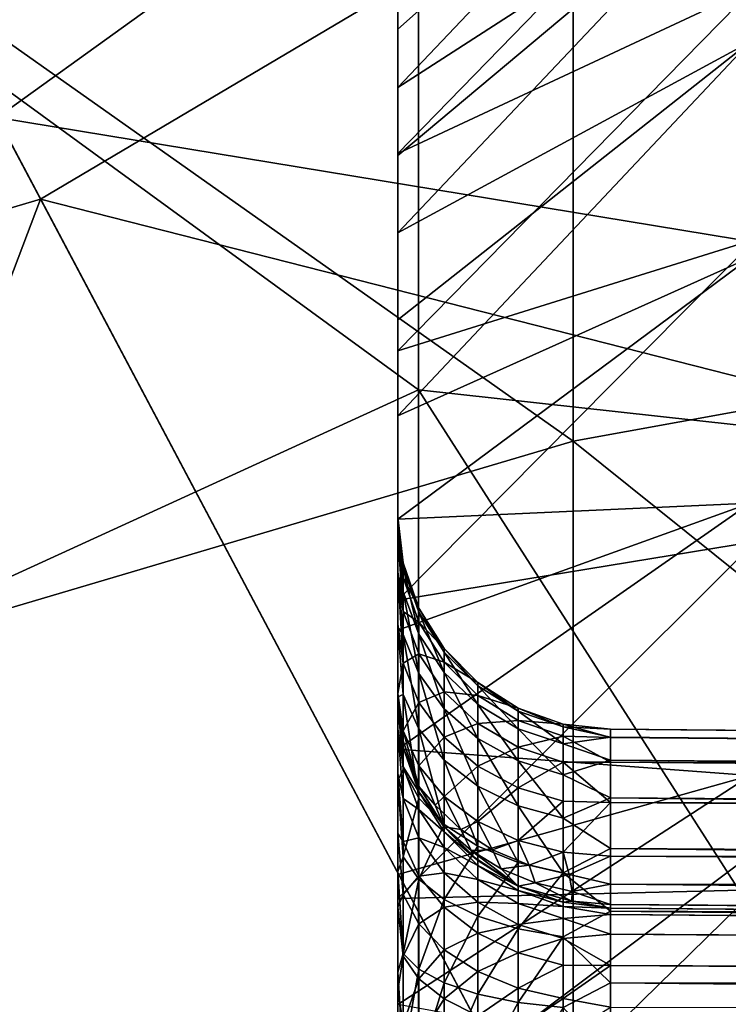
# Model space of a CAD drawing. Header units: metres. Extents: x -150 to 146, y -127 to 82.
# Tile 205 of 256: x 128.722 to 129.712, y 4.448 to 5.825. Entities that reach past the tile are written whole.
import ezdxf

# ---------------------------------------------------------------- set-up
doc = ezdxf.new("R2010")
doc.units = ezdxf.units.M
doc.layers.add('solid_ELLA_AP_WANNE_SW0001', color=7, linetype='CONTINUOUS')

msp = doc.modelspace()

# ---------------------------------------------------------------- linework, layer by layer
at = {"layer": 'solid_ELLA_AP_WANNE_SW0001'}
for points in [[(128.690231, 5.688675, 19.514769), (130.004578, 6.635147, 18.415907), (128, 6.991329, 19.459909)], [(128.750824, 5.574339, -19.514257), (128, 5.351786, -19.97311), (128, 6.991325, -19.459911)], [(128.750824, 5.574339, -19.514257), (128, 6.991325, -19.459911), (130.132797, 6.393177, -18.416969)], [(129.495316, 6.678262, -16.205299), (130.91626, 5.493741, -15.560834), (130.91626, 6.849586, -15.013458)], [(128, 6.24078, 17.338381), (129.27887, 6.754596, 16.32626), (129.27887, 5.307525, 16.852345)], [(129.27887, 6.754596, 16.32626), (130.281006, 6.612165, 15.642805), (130.281006, 5.197433, 16.168016)], [(129.27887, 5.307525, 16.852345), (129.27887, 6.754596, 16.32626), (130.281006, 5.197433, 16.168016)], [(128, 6.292569, -17.319653), (129.495316, 5.235823, -16.727137), (129.495316, 6.678262, -16.205299)], [(129.495316, 6.678262, -16.205299), (129.495316, 5.235823, -16.727137), (130.91626, 5.493741, -15.560834)], [(128.690231, 5.688675, 19.514769), (130.679825, 5.360919, 18.37571), (130.004578, 6.635147, 18.415907)], [(128.750824, 5.574339, -19.514257), (130.132797, 6.393177, -18.416969), (130.850281, 5.039249, -18.347641)], [(128, 6.292569, -17.319653), (128, 4.792746, -17.793156), (129.495316, 5.235823, -16.727137)], [(128, 4.721795, 17.812115), (128, 6.24078, 17.338381), (129.27887, 5.307525, 16.852345)], [(129.744095, 6.251076, -6.358288), (129.25, 5.730348, -6.258235), (129.25, 5.81223, -6.060587)], [(129.744095, 6.251076, -6.358288), (129.743134, 6.048728, -6.768626), (129.25, 5.730348, -6.258235)], [(129.744095, 6.251076, -6.358288), (129.25, 5.81223, -6.060587), (129.25, 5.879635, -5.858713)], [(129.749863, 6.151789, 3.752375), (129.25, 5.838406, 2.98248), (129.25, 5.638291, 3.649924)], [(129.749847, 5.872109, 4.427641), (129.749863, 6.151789, 3.752375), (129.25, 5.638291, 3.649924)], [(129.743134, 6.048728, -6.768626), (129.25, 5.527332, -6.630372), (129.25, 5.635243, -6.448655)], [(129.743134, 6.048728, -6.768626), (129.742523, 5.794569, -7.149014), (129.25, 5.527332, -6.630372)], [(129.743134, 6.048728, -6.768626), (129.25, 5.635243, -6.448655), (129.25, 5.730348, -6.258235)], [(129.25, 4.88308, 3.540457), (129.25, 5.958439, 2.30005), (129.25, 6.000013, 1.598317)], [(129.25, 4.88308, -4.330003), (129.25, 6.000013, 1.598317), (129.25, 6.000013, -5.019693)], [(129.25, 4.88308, -4.330003), (129.25, 4.88308, 3.540457), (129.25, 6.000013, 1.598317)], [(129.25, 3.068081, -5.13), (129.25, 6.000013, -5.019693), (129.25, 5.991862, -5.235238)], [(129.25, 4.870371, -4.460335), (129.25, 4.88308, -4.330003), (129.25, 6.000013, -5.019693)], [(129.25, 4.833522, -4.582512), (129.25, 4.870371, -4.460335), (129.25, 6.000013, -5.019693)], [(129.25, 4.77111, -4.699108), (129.25, 4.833522, -4.582512), (129.25, 6.000013, -5.019693)], [(129.25, 4.687405, -4.802404), (129.25, 4.77111, -4.699108), (129.25, 6.000013, -5.019693)], [(129.25, 4.584108, -4.886109), (129.25, 4.687405, -4.802404), (129.25, 6.000013, -5.019693)], [(129.25, 4.467512, -4.948522), (129.25, 4.584108, -4.886109), (129.25, 6.000013, -5.019693)], [(129.25, 4.345334, -4.985372), (129.25, 4.467512, -4.948522), (129.25, 6.000013, -5.019693)], [(129.25, 4.215, -4.998081), (129.25, 4.345334, -4.985372), (129.25, 6.000013, -5.019693)], [(129.25, 3.068081, -4.998081), (129.25, 4.215, -4.998081), (129.25, 6.000013, -5.019693)], [(129.25, 3.068081, -5.13), (129.25, 3.068081, -4.998081), (129.25, 6.000013, -5.019693)], [(129.25, 3.055372, -5.260333), (129.25, 5.991862, -5.235238), (129.25, 5.969095, -5.446892)], [(129.25, 3.055372, -5.260333), (129.25, 3.068081, -5.13), (129.25, 5.991862, -5.235238)], [(129.25, 2.95611, -5.499107), (129.25, 5.969095, -5.446892), (129.25, 5.931712, -5.654655)], [(129.25, 3.018523, -5.382511), (129.25, 3.055372, -5.260333), (129.25, 5.969095, -5.446892)], [(129.25, 2.95611, -5.499107), (129.25, 3.018523, -5.382511), (129.25, 5.969095, -5.446892)], [(129.25, 4.88308, 3.540457), (129.25, 5.838406, 2.98248), (129.25, 5.958439, 2.30005)], [(129.25, 2.769109, -5.686109), (129.25, 5.931712, -5.654655), (129.25, 5.879635, -5.858713)], [(129.25, 2.872406, -5.602404), (129.25, 2.95611, -5.499107), (129.25, 5.931712, -5.654655)], [(129.25, 2.769109, -5.686109), (129.25, 2.872406, -5.602404), (129.25, 5.931712, -5.654655)], [(129.25, 5.879635, -5.858713), (129.25, 5.81223, -6.060587), (129.25, -5.879607, -5.858774)], [(129.25, -2.4, -5.798081), (129.25, 5.879635, -5.858713), (129.25, -5.879607, -5.858774)], [(129.25, 2.652513, -5.748522), (129.25, 2.769109, -5.686109), (129.25, 5.879635, -5.858713)], [(129.25, 2.530334, -5.785371), (129.25, 2.652513, -5.748522), (129.25, 5.879635, -5.858713)], [(129.25, 2.4, -5.798081), (129.25, 2.530334, -5.785371), (129.25, 5.879635, -5.858713)], [(129.25, -2.4, -5.798081), (129.25, 2.4, -5.798081), (129.25, 5.879635, -5.858713)], [(129.749847, 5.872109, 4.427641), (129.25, 5.638291, 3.649924), (129.25, 5.362025, 4.291932)], [(129.749847, 5.518567, 5.067369), (129.749847, 5.872109, 4.427641), (129.25, 5.362025, 4.291932)], [(129.25, 4.88308, 3.540457), (129.25, 5.638291, 3.649924), (129.25, 5.838406, 2.98248)], [(129.25, 5.81223, -6.060587), (129.25, -5.812198, -6.060646), (129.25, -5.879607, -5.858774)], [(129.25, 5.81223, -6.060587), (129.25, 5.730348, -6.258235), (129.25, -5.812198, -6.060646)], [(129.742523, 5.794569, -7.149014), (129.25, 5.2714, -6.972069), (129.25, 5.405471, -6.80557)], [(129.742523, 5.794569, -7.149014), (129.74234, 5.49294, -7.492959), (129.25, 5.2714, -6.972069)], [(129.742523, 5.794569, -7.149014), (129.25, 5.405471, -6.80557), (129.25, 5.527332, -6.630372)], [(129.25, 5.730348, -6.258235), (129.25, -5.730314, -6.258292), (129.25, -5.812198, -6.060646)], [(129.25, 5.730348, -6.258235), (129.25, 5.635243, -6.448655), (129.25, -5.730314, -6.258292)], [(128.690231, 5.688675, 19.514769), (128, 3.590626, 20.36355), (129.380905, 4.38533, 19.457989)], [(128.690231, 5.688675, 19.514769), (129.380905, 4.38533, 19.457989), (130.679825, 5.360919, 18.37571)], [(129.25, 5.129226, 4.22854), (129.25, 5.362025, 4.291932), (129.25, 5.638291, 3.649924)], [(129.25, 5.129819, 4.078285), (129.25, 5.129226, 4.22854), (129.25, 5.638291, 3.649924)], [(129.25, 5.103364, 3.927021), (129.25, 5.129819, 4.078285), (129.25, 5.638291, 3.649924)], [(129.25, 5.053208, 3.786098), (129.25, 5.103364, 3.927021), (129.25, 5.638291, 3.649924)], [(129.25, 4.979949, 3.657919), (129.25, 5.053208, 3.786098), (129.25, 5.638291, 3.649924)], [(129.25, 4.88308, 3.540457), (129.25, 4.979949, 3.657919), (129.25, 5.638291, 3.649924)], [(129.25, 5.635243, -6.448655), (129.25, -5.635207, -6.448709), (129.25, -5.730314, -6.258292)], [(129.25, 5.635243, -6.448655), (129.25, 5.527332, -6.630372), (129.25, -5.635207, -6.448709)], [(128.750824, 5.574339, -19.514257), (128, 3.590626, -20.36355), (128, 5.351786, -19.97311)], [(129.501663, 4.157447, -19.436552), (128, 3.590626, -20.36355), (128.750824, 5.574339, -19.514257)], [(129.501663, 4.157447, -19.436552), (128.750824, 5.574339, -19.514257), (130.850281, 5.039249, -18.347641)], [(129.25, 5.527332, -6.630372), (129.25, -5.527295, -6.630423), (129.25, -5.635207, -6.448709)], [(129.25, 5.527332, -6.630372), (129.25, 5.405471, -6.80557), (129.25, -5.527295, -6.630423)], [(129.749847, 5.518567, 5.067369), (129.25, 5.362025, 4.291932), (129.25, 5.013692, 4.894811)], [(129.749847, 5.095605, 5.6635), (129.749847, 5.518567, 5.067369), (129.25, 5.013692, 4.894811)], [(129.74234, 5.49294, -7.492959), (129.25, 5.127081, -7.127316), (129.25, 5.2714, -6.972069)], [(129.74234, 5.49294, -7.492959), (129.742523, 5.148993, -7.794584), (129.25, 5.127081, -7.127316)], [(129.495316, 5.235823, -16.727137), (130.91626, 4.094766, -15.986046), (130.91626, 5.493741, -15.560834)], [(129.25, 5.405471, -6.80557), (129.25, -5.405431, -6.805618), (129.25, -5.527295, -6.630423)], [(129.25, 5.405471, -6.80557), (129.25, 5.2714, -6.972069), (129.25, -5.405431, -6.805618)], [(129.25, 4.878253, 4.764399), (129.25, 5.013692, 4.894811), (129.25, 5.362025, 4.291932)], [(129.25, 4.976043, 4.647707), (129.25, 4.878253, 4.764399), (129.25, 5.362025, 4.291932)], [(129.25, 5.050312, 4.520113), (129.25, 4.976043, 4.647707), (129.25, 5.362025, 4.291932)], [(129.25, 5.101578, 4.379591), (129.25, 5.050312, 4.520113), (129.25, 5.362025, 4.291932)], [(129.25, 5.129226, 4.22854), (129.25, 5.101578, 4.379591), (129.25, 5.362025, 4.291932)], [(129.380905, 4.38533, 19.457989), (131.351532, 4.093381, 18.222761), (130.679825, 5.360919, 18.37571)], [(128, 4.721795, 17.812115), (129.27887, 5.307525, 16.852345), (129.27887, 3.820145, 17.250443)], [(129.27887, 5.307525, 16.852345), (130.281006, 5.197433, 16.168016), (130.281006, 3.742246, 16.565437)], [(129.27887, 3.820145, 17.250443), (129.27887, 5.307525, 16.852345), (130.281006, 3.742246, 16.565437)], [(129.25, 5.2714, -6.972069), (129.25, -5.271358, -6.972115), (129.25, -5.405431, -6.805618)], [(129.25, 5.2714, -6.972069), (129.25, 5.127081, -7.127316), (129.25, -5.271358, -6.972115)], [(128, 4.792746, -17.793156), (129.495316, 3.753283, -17.120859), (129.495316, 5.235823, -16.727137)], [(129.495316, 5.235823, -16.727137), (129.495316, 3.753283, -17.120859), (130.91626, 4.094766, -15.986046)], [(129.742523, 5.148993, -7.794584), (129.25, 4.805302, -7.405668), (129.25, 4.971817, -7.271616)], [(129.742523, 5.148993, -7.794584), (129.743134, 4.768606, -8.04874), (129.25, 4.805302, -7.405668)], [(129.742523, 5.148993, -7.794584), (129.25, 4.971817, -7.271616), (129.25, 5.127081, -7.127316)], [(129.257431, 5.065792, 4.11207), (129.25, 5.129226, 4.22854), (129.25, 5.129819, 4.078285)], [(129.257431, 5.045141, 3.965376), (129.25, 5.129819, 4.078285), (129.25, 5.103364, 3.927021)], [(129.257431, 5.045141, 3.965376), (129.257431, 5.065792, 4.11207), (129.25, 5.129819, 4.078285)], [(129.257431, 5.059099, 4.260058), (129.25, 5.101578, 4.379591), (129.25, 5.129226, 4.22854)], [(129.257431, 5.065792, 4.11207), (129.257431, 5.059099, 4.260058), (129.25, 5.129226, 4.22854)], [(129.25, 5.127081, -7.127316), (129.25, -5.127038, -7.12736), (129.25, -5.271358, -6.972115)], [(129.25, 5.127081, -7.127316), (129.25, 4.971817, -7.271616), (129.25, -5.127038, -7.12736)], [(129.257431, 4.997852, 3.824987), (129.25, 5.103364, 3.927021), (129.25, 5.053208, 3.786098)], [(129.257431, 4.997852, 3.824987), (129.257431, 5.045141, 3.965376), (129.25, 5.103364, 3.927021)], [(129.257431, 5.025292, 4.404288), (129.25, 5.050312, 4.520113), (129.25, 5.101578, 4.379591)], [(129.257431, 5.059099, 4.260058), (129.257431, 5.025292, 4.404288), (129.25, 5.101578, 4.379591)], [(129.749847, 5.095605, 5.6635), (129.25, 5.013692, 4.894811), (129.25, 4.596436, 5.456181)], [(129.749847, 4.608545, 6.208529), (129.749847, 5.095605, 5.6635), (129.25, 4.596436, 5.456181)], [(129.257431, 4.92554, 3.695696), (129.25, 5.053208, 3.786098), (129.25, 4.979949, 3.657919)], [(129.257431, 4.92554, 3.695696), (129.257431, 4.997852, 3.824987), (129.25, 5.053208, 3.786098)], [(129.279419, 4.996855, 4.249067), (129.257431, 5.059099, 4.260058), (129.257431, 5.065792, 4.11207)], [(129.279419, 5.002554, 4.112047), (129.257431, 5.065792, 4.11207), (129.257431, 5.045141, 3.965376)], [(129.279419, 5.002554, 4.112047), (129.279419, 4.996855, 4.249067), (129.257431, 5.065792, 4.11207)], [(129.279419, 4.965921, 4.382671), (129.257431, 5.025292, 4.404288), (129.257431, 5.059099, 4.260058)], [(129.279419, 4.996855, 4.249067), (129.279419, 4.965921, 4.382671), (129.257431, 5.059099, 4.260058)], [(129.257431, 4.965524, 4.539835), (129.25, 4.976043, 4.647707), (129.25, 5.050312, 4.520113)], [(129.257431, 5.025292, 4.404288), (129.257431, 4.965524, 4.539835), (129.25, 5.050312, 4.520113)], [(129.279419, 4.982821, 3.976336), (129.257431, 5.045141, 3.965376), (129.257431, 4.997852, 3.824987)], [(129.279419, 4.982821, 3.976336), (129.279419, 5.002554, 4.112047), (129.257431, 5.045141, 3.965376)], [(129.501663, 4.157447, -19.436552), (130.850281, 5.039249, -18.347641), (131.562576, 3.695114, -18.151047)], [(129.25, 4.342649, 5.014308), (129.25, 4.596436, 5.456181), (129.25, 5.013692, 4.894811)], [(129.25, 4.493544, 4.986867), (129.25, 4.342649, 5.014308), (129.25, 5.013692, 4.894811)], [(129.25, 4.633968, 4.935849), (129.25, 4.493544, 4.986867), (129.25, 5.013692, 4.894811)], [(129.25, 4.761532, 4.861865), (129.25, 4.633968, 4.935849), (129.25, 5.013692, 4.894811)], [(129.25, 4.878253, 4.764399), (129.25, 4.761532, 4.861865), (129.25, 5.013692, 4.894811)], [(129.279419, 4.910819, 4.508252), (129.257431, 4.965524, 4.539835), (129.257431, 5.025292, 4.404288)], [(129.279419, 4.965921, 4.382671), (129.279419, 4.910819, 4.508252), (129.257431, 5.025292, 4.404288)], [(129.314835, 4.940883, 4.23969), (129.279419, 4.996855, 4.249067), (129.279419, 5.002554, 4.112047)], [(129.314835, 4.945785, 4.112671), (129.279419, 5.002554, 4.112047), (129.279419, 4.982821, 3.976336)], [(129.314835, 4.945785, 4.112671), (129.314835, 4.940883, 4.23969), (129.279419, 5.002554, 4.112047)], [(129.279419, 4.938337, 3.846614), (129.257431, 4.997852, 3.824987), (129.257431, 4.92554, 3.695696)], [(129.279419, 4.938337, 3.846614), (129.279419, 4.982821, 3.976336), (129.257431, 4.997852, 3.824987)], [(129.314835, 4.912488, 4.363592), (129.279419, 4.965921, 4.382671), (129.279419, 4.996855, 4.249067)], [(129.314835, 4.940883, 4.23969), (129.314835, 4.912488, 4.363592), (129.279419, 4.996855, 4.249067)], [(129.257431, 4.92554, 3.695696), (129.25, 4.979949, 3.657919), (129.25, 4.88308, 3.540457)], [(129.257431, 4.881837, 4.662072), (129.25, 4.878253, 4.764399), (129.25, 4.976043, 4.647707)], [(129.257431, 4.965524, 4.539835), (129.257431, 4.881837, 4.662072), (129.25, 4.976043, 4.647707)], [(129.25, 4.971817, -7.271616), (129.25, -4.971772, -7.271657), (129.25, -5.127038, -7.12736)], [(129.25, 4.971817, -7.271616), (129.25, 4.805302, -7.405668), (129.25, -4.971772, -7.271657)], [(129.314835, 4.927024, 3.986949), (129.279419, 4.982821, 3.976336), (129.279419, 4.938337, 3.846614)], [(129.314835, 4.927024, 3.986949), (129.314835, 4.945785, 4.112671), (129.279419, 4.982821, 3.976336)], [(129.279419, 4.833448, 4.62148), (129.257431, 4.881837, 4.662072), (129.257431, 4.965524, 4.539835)], [(129.279419, 4.910819, 4.508252), (129.279419, 4.833448, 4.62148), (129.257431, 4.965524, 4.539835)], [(129.314835, 4.861587, 4.480069), (129.279419, 4.910819, 4.508252), (129.279419, 4.965921, 4.382671)], [(129.314835, 4.912488, 4.363592), (129.314835, 4.861587, 4.480069), (129.279419, 4.965921, 4.382671)], [(129.361938, 4.893999, 4.232152), (129.314835, 4.940883, 4.23969), (129.314835, 4.945785, 4.112671)], [(129.361938, 4.898296, 4.113594), (129.314835, 4.945785, 4.112671), (129.314835, 4.927024, 3.986949)], [(129.361938, 4.898296, 4.113594), (129.361938, 4.893999, 4.232152), (129.314835, 4.945785, 4.112671)], [(129.279419, 4.870636, 3.727352), (129.279419, 4.938337, 3.846614), (129.257431, 4.92554, 3.695696)], [(129.314835, 4.885252, 3.866895), (129.279419, 4.938337, 3.846614), (129.279419, 4.870636, 3.727352)], [(129.314835, 4.885252, 3.866895), (129.314835, 4.927024, 3.986949), (129.279419, 4.938337, 3.846614)], [(129.361938, 4.867702, 4.347835), (129.314835, 4.912488, 4.363592), (129.314835, 4.940883, 4.23969)], [(129.361938, 4.893999, 4.232152), (129.361938, 4.867702, 4.347835), (129.314835, 4.940883, 4.23969)], [(129.257431, 4.92554, 3.695696), (129.25, 4.88308, 3.540457), (129.257431, 4.830674, 3.581917)], [(129.279419, 4.870636, 3.727352), (129.257431, 4.92554, 3.695696), (129.257431, 4.830674, 3.581917)], [(129.361938, 4.880442, 3.99631), (129.314835, 4.927024, 3.986949), (129.314835, 4.885252, 3.866895)], [(129.361938, 4.880442, 3.99631), (129.361938, 4.898296, 4.113594), (129.314835, 4.927024, 3.986949)], [(129.314835, 4.789949, 4.585074), (129.279419, 4.833448, 4.62148), (129.279419, 4.910819, 4.508252)], [(129.314835, 4.861587, 4.480069), (129.314835, 4.789949, 4.585074), (129.279419, 4.910819, 4.508252)], [(129.361938, 4.820325, 4.456599), (129.314835, 4.861587, 4.480069), (129.314835, 4.912488, 4.363592)], [(129.361938, 4.867702, 4.347835), (129.361938, 4.820325, 4.456599), (129.314835, 4.912488, 4.363592)], [(129.418396, 4.858561, 4.226648), (129.361938, 4.893999, 4.232152), (129.361938, 4.898296, 4.113594)], [(129.418396, 4.862438, 4.114538), (129.361938, 4.898296, 4.113594), (129.361938, 4.880442, 3.99631)], [(129.418396, 4.862438, 4.114538), (129.418396, 4.858561, 4.226648), (129.361938, 4.898296, 4.113594)], [(129.418396, 4.833832, 4.336065), (129.361938, 4.867702, 4.347835), (129.361938, 4.893999, 4.232152)], [(129.418396, 4.858561, 4.226648), (129.418396, 4.833832, 4.336065), (129.361938, 4.893999, 4.232152)], [(129.257431, 4.816689, -4.33), (129.25, 4.88308, 3.540457), (129.25, 4.88308, -4.330003)], [(129.257507, 4.816394, 3.548206), (129.25, 4.88308, 3.540457), (129.257431, 4.816689, -4.33)], [(129.257431, 4.830674, 3.581917), (129.25, 4.88308, 3.540457), (129.257507, 4.816394, 3.548206)], [(129.257431, 4.816689, -4.33), (129.25, 4.88308, -4.330003), (129.25, 4.870371, -4.460335)], [(129.257431, 4.881837, 4.662072), (129.257431, 4.777088, 4.766824), (129.25, 4.878253, 4.764399)], [(129.257431, 4.777088, 4.766824), (129.25, 4.761532, 4.861865), (129.25, 4.878253, 4.764399)], [(129.279419, 4.736476, 4.718451), (129.257431, 4.777088, 4.766824), (129.257431, 4.881837, 4.662072)], [(129.279419, 4.833448, 4.62148), (129.279419, 4.736476, 4.718451), (129.257431, 4.881837, 4.662072)], [(129.314835, 4.821921, 3.756681), (129.314835, 4.885252, 3.866895), (129.279419, 4.870636, 3.727352)], [(129.361938, 4.841061, 3.884402), (129.314835, 4.885252, 3.866895), (129.314835, 4.821921, 3.756681)], [(129.361938, 4.841061, 3.884402), (129.361938, 4.880442, 3.99631), (129.314835, 4.885252, 3.866895)], [(129.418396, 4.845326, 4.003675), (129.361938, 4.880442, 3.99631), (129.361938, 4.841061, 3.884402)], [(129.418396, 4.845326, 4.003675), (129.418396, 4.862438, 4.114538), (129.361938, 4.880442, 3.99631)], [(129.257431, 4.780403, -4.53579), (129.25, 4.870371, -4.460335), (129.25, 4.833522, -4.582512)], [(129.257431, 4.807549, -4.434482), (129.257431, 4.816689, -4.33), (129.25, 4.870371, -4.460335)], [(129.257431, 4.780403, -4.53579), (129.257431, 4.807549, -4.434482), (129.25, 4.870371, -4.460335)], [(129.279419, 4.870636, 3.727352), (129.257431, 4.830674, 3.581917), (129.279419, 4.782051, 3.622663)], [(129.314835, 4.821921, 3.756681), (129.279419, 4.870636, 3.727352), (129.279419, 4.782051, 3.622663)], [(129.361938, 4.753524, 4.55464), (129.314835, 4.789949, 4.585074), (129.314835, 4.861587, 4.480069)], [(129.361938, 4.820325, 4.456599), (129.361938, 4.753524, 4.55464), (129.314835, 4.861587, 4.480069)], [(129.418396, 4.789119, 4.438945), (129.361938, 4.820325, 4.456599), (129.361938, 4.867702, 4.347835)], [(129.418396, 4.833832, 4.336065), (129.418396, 4.789119, 4.438945), (129.361938, 4.867702, 4.347835)], [(129.481384, 4.836351, 4.223292), (129.418396, 4.858561, 4.226648), (129.418396, 4.862438, 4.114538)], [(129.481384, 4.839984, 4.115248), (129.418396, 4.862438, 4.114538), (129.418396, 4.845326, 4.003675)], [(129.481384, 4.839984, 4.115248), (129.481384, 4.836351, 4.223292), (129.418396, 4.862438, 4.114538)], [(129.481384, 4.812596, 4.328755), (129.418396, 4.833832, 4.336065), (129.418396, 4.858561, 4.226648)], [(129.481384, 4.836351, 4.223292), (129.481384, 4.812596, 4.328755), (129.418396, 4.858561, 4.226648)], [(129.257431, 4.736078, -4.630845), (129.25, 4.833522, -4.582512), (129.25, 4.77111, -4.699108)], [(129.257431, 4.736078, -4.630845), (129.257431, 4.780403, -4.53579), (129.25, 4.833522, -4.582512)], [(129.314835, 4.700066, 4.674956), (129.279419, 4.736476, 4.718451), (129.279419, 4.833448, 4.62148)], [(129.314835, 4.789949, 4.585074), (129.314835, 4.700066, 4.674956), (129.279419, 4.833448, 4.62148)], [(129.361938, 4.781532, 3.781784), (129.361938, 4.841061, 3.884402), (129.314835, 4.821921, 3.756681)], [(129.418396, 4.807827, 3.897952), (129.418396, 4.845326, 4.003675), (129.361938, 4.841061, 3.884402)], [(129.418396, 4.807827, 3.897952), (129.361938, 4.841061, 3.884402), (129.361938, 4.781532, 3.781784)], [(129.481384, 4.823365, 4.008428), (129.418396, 4.845326, 4.003675), (129.418396, 4.807827, 3.897952)], [(129.481384, 4.823365, 4.008428), (129.481384, 4.839984, 4.115248), (129.418396, 4.845326, 4.003675)], [(129.481384, 4.769553, 4.427922), (129.418396, 4.789119, 4.438945), (129.418396, 4.833832, 4.336065)], [(129.481384, 4.812596, 4.328755), (129.481384, 4.769553, 4.427922), (129.418396, 4.833832, 4.336065)], [(129.547379, 4.833092, 4.150265), (129.481384, 4.836351, 4.223292), (129.481384, 4.839984, 4.115248)], [(129.547379, 4.821446, 4.035557), (129.481384, 4.839984, 4.115248), (129.481384, 4.823365, 4.008428)], [(129.547379, 4.821446, 4.035557), (129.547379, 4.833092, 4.150265), (129.481384, 4.839984, 4.115248)], [(129.547379, 4.822112, 4.261154), (129.481384, 4.812596, 4.328755), (129.481384, 4.836351, 4.223292)], [(129.547379, 4.833092, 4.150265), (129.547379, 4.822112, 4.261154), (129.481384, 4.836351, 4.223292)], [(141.452621, 4.720483, 4.23952), (129.547379, 4.822112, 4.261154), (129.547379, 4.833092, 4.150265)], [(141.452621, 4.729197, 4.15), (129.547379, 4.833092, 4.150265), (129.547379, 4.821446, 4.035557)], [(141.452621, 4.720483, 4.23952), (129.547379, 4.833092, 4.150265), (141.452621, 4.729197, 4.15)], [(129.257431, 4.830674, 3.581917), (129.257507, 4.816394, 3.548206), (129.279587, 4.753158, 3.554736)], [(129.279419, 4.782051, 3.622663), (129.257431, 4.830674, 3.581917), (129.279587, 4.753158, 3.554736)], [(129.314835, 4.821921, 3.756681), (129.279419, 4.782051, 3.622663), (129.314835, 4.739232, 3.660137)], [(129.361938, 4.781532, 3.781784), (129.314835, 4.821921, 3.756681), (129.314835, 4.739232, 3.660137)], [(129.418396, 4.725993, 4.531674), (129.361938, 4.753524, 4.55464), (129.361938, 4.820325, 4.456599)], [(129.418396, 4.789119, 4.438945), (129.418396, 4.725993, 4.531674), (129.361938, 4.820325, 4.456599)], [(129.481384, 4.78708, 3.906594), (129.481384, 4.823365, 4.008428), (129.418396, 4.807827, 3.897952)], [(129.547379, 4.786879, 3.925564), (129.481384, 4.823365, 4.008428), (129.481384, 4.78708, 3.906594)], [(129.547379, 4.786879, 3.925564), (129.547379, 4.821446, 4.035557), (129.481384, 4.823365, 4.008428)], [(129.547379, 4.822112, 4.261154), (129.547379, 4.789697, 4.367767), (129.481384, 4.812596, 4.328755)], [(141.452621, 4.694668, 4.325683), (129.547379, 4.789697, 4.367767), (129.547379, 4.822112, 4.261154)], [(141.452621, 4.694668, 4.325683), (129.547379, 4.822112, 4.261154), (141.452621, 4.720483, 4.23952)], [(141.452621, 4.719647, 4.056328), (129.547379, 4.821446, 4.035557), (129.547379, 4.786879, 3.925564)], [(141.452621, 4.729197, 4.15), (129.547379, 4.821446, 4.035557), (141.452621, 4.719647, 4.056328)], [(129.279419, 4.75353, -4.33), (129.257431, 4.816689, -4.33), (129.257431, 4.807549, -4.434482)], [(129.257507, 4.816394, 3.548206), (129.257431, 4.816689, -4.33), (129.279419, 4.75353, -4.33)], [(129.279419, 4.745348, -4.423515), (129.257431, 4.807549, -4.434482), (129.257431, 4.780403, -4.53579)], [(129.279419, 4.745348, -4.423515), (129.279419, 4.75353, -4.33), (129.257431, 4.807549, -4.434482)], [(129.279587, 4.753158, 3.554736), (129.257507, 4.816394, 3.548206), (129.279419, 4.75353, -4.33)], [(129.418396, 4.751257, 3.801083), (129.418396, 4.807827, 3.897952), (129.361938, 4.781532, 3.781784)], [(129.481384, 4.78708, 3.906594), (129.418396, 4.807827, 3.897952), (129.418396, 4.751257, 3.801083)], [(129.547379, 4.789697, 4.367767), (129.481384, 4.769553, 4.427922), (129.481384, 4.812596, 4.328755)], [(128, 4.792746, -17.793156), (128, 3.25797, -18.137045), (129.495316, 3.753283, -17.120859)], [(129.25, 4.805302, -7.405668), (129.25, -4.805256, -7.405706), (129.25, -4.971772, -7.271657)], [(129.25, 4.805302, -7.405668), (129.25, 4.63009, -7.527509), (129.25, -4.805256, -7.405706)], [(129.743134, 4.768606, -8.04874), (129.25, 4.63009, -7.527509), (129.25, 4.805302, -7.405668)], [(129.279419, 4.721053, -4.514188), (129.257431, 4.780403, -4.53579), (129.257431, 4.736078, -4.630845)], [(129.279419, 4.721053, -4.514188), (129.279419, 4.745348, -4.423515), (129.257431, 4.780403, -4.53579)], [(129.279419, 4.782051, 3.622663), (129.279587, 4.753158, 3.554736), (129.302109, 4.727033, 3.614106)], [(129.314835, 4.739232, 3.660137), (129.279419, 4.782051, 3.622663), (129.302109, 4.727033, 3.614106)], [(129.361938, 4.669636, 4.638527), (129.314835, 4.700066, 4.674956), (129.314835, 4.789949, 4.585074)], [(129.361938, 4.753524, 4.55464), (129.361938, 4.669636, 4.638527), (129.314835, 4.789949, 4.585074)], [(129.361938, 4.781532, 3.781784), (129.314835, 4.739232, 3.660137), (129.361938, 4.703935, 3.692043)], [(129.418396, 4.751257, 3.801083), (129.361938, 4.781532, 3.781784), (129.361938, 4.703935, 3.692043)], [(129.481384, 4.70874, 4.517301), (129.418396, 4.725993, 4.531674), (129.418396, 4.789119, 4.438945)], [(129.481384, 4.769553, 4.427922), (129.481384, 4.70874, 4.517301), (129.418396, 4.789119, 4.438945)], [(129.481384, 4.732408, 3.813333), (129.481384, 4.78708, 3.906594), (129.418396, 4.751257, 3.801083)], [(129.547379, 4.789697, 4.367767), (129.547379, 4.737093, 4.466001), (129.481384, 4.769553, 4.427922)], [(129.547379, 4.730815, 3.824815), (129.481384, 4.78708, 3.906594), (129.481384, 4.732408, 3.813333)], [(129.547379, 4.730815, 3.824815), (129.547379, 4.786879, 3.925564), (129.481384, 4.78708, 3.906594)], [(141.452621, 4.652716, 4.405255), (129.547379, 4.737093, 4.466001), (129.547379, 4.789697, 4.367767)], [(141.452621, 4.652716, 4.405255), (129.547379, 4.789697, 4.367767), (141.452621, 4.694668, 4.325683)], [(141.452621, 4.691392, 3.96651), (129.547379, 4.786879, 3.925564), (129.547379, 4.730815, 3.824815)], [(141.452621, 4.719647, 4.056328), (129.547379, 4.786879, 3.925564), (141.452621, 4.691392, 3.96651)], [(129.257431, 4.777088, 4.766824), (129.257431, 4.654853, 4.850514), (129.25, 4.761532, 4.861865)], [(129.257431, 4.675921, -4.716758), (129.25, 4.77111, -4.699108), (129.25, 4.687405, -4.802404)], [(129.257431, 4.675921, -4.716758), (129.257431, 4.736078, -4.630845), (129.25, 4.77111, -4.699108)], [(129.743134, 4.768606, -8.04874), (129.25, 4.44836, -7.635398), (129.25, 4.63009, -7.527509)], [(129.743134, 4.768606, -8.04874), (129.744095, 4.358268, -8.251084), (129.25, 4.44836, -7.635398)], [(129.279419, 4.736476, 4.718451), (129.257431, 4.654853, 4.850514), (129.257431, 4.777088, 4.766824)], [(129.547379, 4.737093, 4.466001), (129.481384, 4.70874, 4.517301), (129.481384, 4.769553, 4.427922)], [(129.257431, 4.654853, 4.850514), (129.25, 4.633968, 4.935849), (129.25, 4.761532, 4.861865)], [(129.314835, 4.696807, -4.33), (129.279419, 4.75353, -4.33), (129.279419, 4.745348, -4.423515)], [(129.279587, 4.753158, 3.554736), (129.279419, 4.75353, -4.33), (129.314835, 4.696807, -4.33)], [(129.315079, 4.696508, 3.560044), (129.279587, 4.753158, 3.554736), (129.314835, 4.696807, -4.33)], [(129.302109, 4.727033, 3.614106), (129.279587, 4.753158, 3.554736), (129.315079, 4.696508, 3.560044)], [(129.418396, 4.646672, 4.610995), (129.361938, 4.669636, 4.638527), (129.361938, 4.753524, 4.55464)], [(129.418396, 4.725993, 4.531674), (129.418396, 4.646672, 4.610995), (129.361938, 4.753524, 4.55464)], [(129.418396, 4.751257, 3.801083), (129.361938, 4.703935, 3.692043), (129.418396, 4.677604, 3.716471)], [(129.481384, 4.732408, 3.813333), (129.418396, 4.751257, 3.801083), (129.418396, 4.677604, 3.716471)], [(129.314835, 4.689488, -4.413665), (129.279419, 4.745348, -4.423515), (129.279419, 4.721053, -4.514188)], [(129.314835, 4.689488, -4.413665), (129.314835, 4.696807, -4.33), (129.279419, 4.745348, -4.423515)], [(129.314835, 4.739232, 3.660137), (129.302109, 4.727033, 3.614106), (129.338074, 4.692652, 3.643221)], [(129.361938, 4.703935, 3.692043), (129.314835, 4.739232, 3.660137), (129.338074, 4.692652, 3.643221)], [(129.547379, 4.737093, 4.466001), (129.547379, 4.666327, 4.552077), (129.481384, 4.70874, 4.517301)], [(141.452621, 4.5962, 4.475246), (129.547379, 4.666327, 4.552077), (129.547379, 4.737093, 4.466001)], [(141.452621, 4.5962, 4.475246), (129.547379, 4.737093, 4.466001), (141.452621, 4.652716, 4.405255)], [(129.279419, 4.736476, 4.718451), (129.279419, 4.623248, 4.795821), (129.257431, 4.654853, 4.850514)], [(129.279419, 4.68138, -4.599265), (129.257431, 4.736078, -4.630845), (129.257431, 4.675921, -4.716758)], [(129.279419, 4.68138, -4.599265), (129.279419, 4.721053, -4.514188), (129.257431, 4.736078, -4.630845)], [(129.314835, 4.700066, 4.674956), (129.279419, 4.623248, 4.795821), (129.279419, 4.736476, 4.718451)], [(129.338074, 4.692652, 3.643221), (129.302109, 4.727033, 3.614106), (129.315079, 4.696508, 3.560044)], [(129.481384, 4.732408, 3.813333), (129.418396, 4.677604, 3.716471), (129.481384, 4.66127, 3.731928)], [(129.481384, 4.632298, 4.593742), (129.418396, 4.646672, 4.610995), (129.418396, 4.725993, 4.531674)], [(129.481384, 4.70874, 4.517301), (129.481384, 4.632298, 4.593742), (129.418396, 4.725993, 4.531674)], [(129.547379, 4.730815, 3.824815), (129.481384, 4.732408, 3.813333), (129.481384, 4.66127, 3.731928)], [(129.547379, 4.730815, 3.824815), (129.481384, 4.66127, 3.731928), (129.547379, 4.655564, 3.73746)], [(141.452621, 4.645594, 3.884242), (129.547379, 4.730815, 3.824815), (129.547379, 4.655564, 3.73746)], [(141.452621, 4.691392, 3.96651), (129.547379, 4.730815, 3.824815), (141.452621, 4.645594, 3.884242)], [(128, 3.167566, 18.153051), (128, 4.721795, 17.812115), (129.27887, 3.820145, 17.250443)], [(129.314835, 4.667751, -4.494788), (129.279419, 4.721053, -4.514188), (129.279419, 4.68138, -4.599265)], [(129.314835, 4.667751, -4.494788), (129.314835, 4.689488, -4.413665), (129.279419, 4.721053, -4.514188)], [(129.314835, 4.700066, 4.674956), (129.314835, 4.59506, 4.746592), (129.279419, 4.623248, 4.795821)], [(129.361938, 4.669636, 4.638527), (129.314835, 4.59506, 4.746592), (129.314835, 4.700066, 4.674956)], [(129.361938, 4.649341, -4.33), (129.314835, 4.696807, -4.33), (129.314835, 4.689488, -4.413665)], [(129.315079, 4.696508, 3.560044), (129.314835, 4.696807, -4.33), (129.361938, 4.649341, -4.33)], [(129.354309, 4.655699, 3.563587), (129.315079, 4.696508, 3.560044), (129.361938, 4.649341, -4.33)], [(129.352554, 4.66371, 3.610219), (129.315079, 4.696508, 3.560044), (129.354309, 4.655699, 3.563587)], [(129.338074, 4.692652, 3.643221), (129.315079, 4.696508, 3.560044), (129.352554, 4.66371, 3.610219)], [(129.361938, 4.703935, 3.692043), (129.338074, 4.692652, 3.643221), (129.382431, 4.664305, 3.667768)], [(129.418396, 4.677604, 3.716471), (129.361938, 4.703935, 3.692043), (129.382431, 4.664305, 3.667768)], [(129.547379, 4.666327, 4.552077), (129.481384, 4.632298, 4.593742), (129.481384, 4.70874, 4.517301)], [(129.257431, 4.601758, -4.790921), (129.25, 4.687405, -4.802404), (129.25, 4.584108, -4.886109)], [(129.257431, 4.601758, -4.790921), (129.257431, 4.675921, -4.716758), (129.25, 4.687405, -4.802404)], [(129.361938, 4.642743, -4.405423), (129.314835, 4.689488, -4.413665), (129.314835, 4.667751, -4.494788)], [(129.361938, 4.642743, -4.405423), (129.361938, 4.649341, -4.33), (129.314835, 4.689488, -4.413665)], [(129.382431, 4.664305, 3.667768), (129.338074, 4.692652, 3.643221), (129.352554, 4.66371, 3.610219)], [(129.279419, 4.627538, -4.67616), (129.279419, 4.68138, -4.599265), (129.257431, 4.675921, -4.716758)], [(129.279419, 4.627538, -4.67616), (129.257431, 4.675921, -4.716758), (129.257431, 4.601758, -4.790921)], [(129.314835, 4.632257, -4.570904), (129.279419, 4.68138, -4.599265), (129.279419, 4.627538, -4.67616)], [(129.314835, 4.632257, -4.570904), (129.314835, 4.667751, -4.494788), (129.279419, 4.68138, -4.599265)], [(129.361938, 4.669636, 4.638527), (129.361938, 4.571595, 4.705327), (129.314835, 4.59506, 4.746592)], [(129.361938, 4.623147, -4.478553), (129.314835, 4.667751, -4.494788), (129.314835, 4.632257, -4.570904)], [(129.361938, 4.623147, -4.478553), (129.361938, 4.642743, -4.405423), (129.314835, 4.667751, -4.494788)], [(129.418396, 4.646672, 4.610995), (129.361938, 4.571595, 4.705327), (129.361938, 4.669636, 4.638527)], [(129.418396, 4.677604, 3.716471), (129.382431, 4.664305, 3.667768), (129.433517, 4.643109, 3.686411)], [(129.481384, 4.66127, 3.731928), (129.418396, 4.677604, 3.716471), (129.433517, 4.643109, 3.686411)], [(129.257431, 4.654853, 4.850514), (129.257431, 4.519308, 4.910285), (129.25, 4.633968, 4.935849)], [(129.279419, 4.623248, 4.795821), (129.257431, 4.519308, 4.910285), (129.257431, 4.654853, 4.850514)], [(129.382431, 4.664305, 3.667768), (129.352554, 4.66371, 3.610219), (129.394363, 4.637834, 3.631326)], [(129.352554, 4.66371, 3.610219), (129.354309, 4.655699, 3.563587), (129.418427, 4.613476, 3.566993)], [(129.394363, 4.637834, 3.631326), (129.352554, 4.66371, 3.610219), (129.418427, 4.613476, 3.566993)], [(129.354309, 4.655699, 3.563587), (129.361938, 4.649341, -4.33), (129.418396, 4.613489, -4.33)], [(129.418427, 4.613476, 3.566993), (129.354309, 4.655699, 3.563587), (129.418396, 4.613489, -4.33)], [(129.433517, 4.643109, 3.686411), (129.382431, 4.664305, 3.667768), (129.394363, 4.637834, 3.631326)], [(129.481384, 4.66127, 3.731928), (129.433517, 4.643109, 3.686411), (129.489319, 4.629907, 3.698126)], [(129.547379, 4.666327, 4.552077), (129.547379, 4.578611, 4.623684), (129.481384, 4.632298, 4.593742)], [(129.481384, 4.66127, 3.731928), (129.489319, 4.629907, 3.698126), (129.547379, 4.655564, 3.73746)], [(129.489319, 4.629907, 3.698126), (129.547424, 4.61631, 3.68865), (129.547379, 4.655564, 3.73746)], [(141.452621, 4.527256, 4.533015), (129.547379, 4.578611, 4.623684), (129.547379, 4.666327, 4.552077)], [(141.452621, 4.527256, 4.533015), (129.547379, 4.666327, 4.552077), (141.452621, 4.5962, 4.475246)], [(141.452621, 4.584136, 3.812907), (129.547379, 4.655564, 3.73746), (129.547424, 4.61631, 3.68865)], [(141.452621, 4.645594, 3.884242), (129.547379, 4.655564, 3.73746), (141.452621, 4.584136, 3.812907)], [(129.418396, 4.613489, -4.33), (129.361938, 4.649341, -4.33), (129.361938, 4.642743, -4.405423)], [(129.418396, 4.646672, 4.610995), (129.418396, 4.553943, 4.67412), (129.361938, 4.571595, 4.705327)], [(129.418396, 4.607435, -4.399197), (129.361938, 4.642743, -4.405423), (129.361938, 4.623147, -4.478553)], [(129.418396, 4.607435, -4.399197), (129.418396, 4.613489, -4.33), (129.361938, 4.642743, -4.405423)], [(129.433517, 4.643109, 3.686411), (129.394363, 4.637834, 3.631326), (129.442032, 4.618447, 3.647281)], [(129.481384, 4.632298, 4.593742), (129.418396, 4.553943, 4.67412), (129.418396, 4.646672, 4.610995)], [(129.489319, 4.629907, 3.698126), (129.433517, 4.643109, 3.686411), (129.442032, 4.618447, 3.647281)], [(129.257431, 4.519308, 4.910285), (129.25, 4.493544, 4.986867), (129.25, 4.633968, 4.935849)], [(129.25, 4.63009, -7.527509), (129.25, -4.630043, -7.527544), (129.25, -4.805256, -7.405706)], [(129.25, 4.63009, -7.527509), (129.25, 4.44836, -7.635398), (129.25, -4.630043, -7.527544)], [(129.279419, 4.56116, -4.742538), (129.279419, 4.627538, -4.67616), (129.257431, 4.601758, -4.790921)], [(129.314835, 4.584086, -4.6397), (129.314835, 4.632257, -4.570904), (129.279419, 4.627538, -4.67616)], [(129.314835, 4.584086, -4.6397), (129.279419, 4.627538, -4.67616), (129.279419, 4.56116, -4.742538)], [(129.361938, 4.591151, -4.547171), (129.314835, 4.632257, -4.570904), (129.314835, 4.584086, -4.6397)], [(129.361938, 4.591151, -4.547171), (129.361938, 4.623147, -4.478553), (129.314835, 4.632257, -4.570904)], [(129.442032, 4.618447, 3.647281), (129.394363, 4.637834, 3.631326), (129.418427, 4.613476, 3.566993)], [(129.481384, 4.632298, 4.593742), (129.481384, 4.542919, 4.654555), (129.418396, 4.553943, 4.67412)], [(129.489319, 4.629907, 3.698126), (129.442032, 4.618447, 3.647281), (129.493759, 4.606345, 3.657242)], [(129.547379, 4.578611, 4.623684), (129.481384, 4.542919, 4.654555), (129.481384, 4.632298, 4.593742)], [(129.489319, 4.629907, 3.698126), (129.493759, 4.606345, 3.657242), (129.547424, 4.61631, 3.68865)], [(129.279419, 4.623248, 4.795821), (129.279419, 4.497667, 4.850923), (129.257431, 4.519308, 4.910285)], [(129.314835, 4.59506, 4.746592), (129.279419, 4.497667, 4.850923), (129.279419, 4.623248, 4.795821)], [(129.418396, 4.589458, -4.466291), (129.361938, 4.623147, -4.478553), (129.361938, 4.591151, -4.547171)], [(129.418396, 4.589458, -4.466291), (129.418396, 4.607435, -4.399197), (129.361938, 4.623147, -4.478553)], [(129.481384, 4.591033, -4.33), (129.418396, 4.613489, -4.33), (129.418396, 4.607435, -4.399197)], [(129.418427, 4.613476, 3.566993), (129.418396, 4.613489, -4.33), (129.481384, 4.591033, -4.33)], [(129.442032, 4.618447, 3.647281), (129.418427, 4.613476, 3.566993), (129.493286, 4.592617, 3.611783)], [(129.481216, 4.591073, 3.568634), (129.418427, 4.613476, 3.566993), (129.481384, 4.591033, -4.33)], [(129.493286, 4.592617, 3.611783), (129.418427, 4.613476, 3.566993), (129.481216, 4.591073, 3.568634)], [(129.493759, 4.606345, 3.657242), (129.442032, 4.618447, 3.647281), (129.493286, 4.592617, 3.611783)], [(129.493759, 4.606345, 3.657242), (129.547424, 4.587805, 3.61557), (129.547424, 4.61631, 3.68865)], [(141.452621, 4.506572, 3.701854), (129.547424, 4.61631, 3.68865), (129.547424, 4.587805, 3.61557)], [(141.452621, 4.506572, 3.701854), (141.452621, 4.539755, 3.761416), (129.547424, 4.61631, 3.68865)], [(141.452621, 4.539755, 3.761416), (141.452621, 4.584136, 3.812907), (129.547424, 4.61631, 3.68865)], [(129.749847, 4.608545, 6.208529), (129.25, 4.596436, 5.456181), (129.25, 4.118819, 5.962177)], [(129.749847, 4.063519, 6.69559), (129.749847, 4.608545, 6.208529), (129.25, 4.118819, 5.962177)], [(129.257431, 4.515845, -4.851079), (129.257431, 4.601758, -4.790921), (129.25, 4.584108, -4.886109)], [(129.279419, 4.56116, -4.742538), (129.257431, 4.601758, -4.790921), (129.257431, 4.515845, -4.851079)], [(129.481384, 4.58532, -4.395298), (129.418396, 4.607435, -4.399197), (129.418396, 4.589458, -4.466291)], [(129.481384, 4.58532, -4.395298), (129.481384, 4.591033, -4.33), (129.418396, 4.607435, -4.399197)], [(129.493759, 4.606345, 3.657242), (129.493286, 4.592617, 3.611783), (129.547424, 4.587805, 3.61557)], [(129.25, -4.595243, 5.457601), (129.25, 4.118819, 5.962177), (129.25, 4.596436, 5.456181)], [(129.25, -4.193285, 5.014819), (129.25, -4.595243, 5.457601), (129.25, 4.596436, 5.456181)], [(129.25, 4.342649, 5.014308), (129.25, 4.192567, 5.01476), (129.25, 4.596436, 5.456181)], [(129.25, -4.193285, 5.014819), (129.25, 4.596436, 5.456181), (129.25, 4.192567, 5.01476)], [(129.314835, 4.59506, 4.746592), (129.314835, 4.478581, 4.797491), (129.279419, 4.497667, 4.850923)], [(129.361938, 4.571595, 4.705327), (129.314835, 4.478581, 4.797491), (129.314835, 4.59506, 4.746592)], [(129.361938, 4.547725, -4.609189), (129.361938, 4.591151, -4.547171), (129.314835, 4.584086, -4.6397)], [(129.418396, 4.560102, -4.529245), (129.361938, 4.591151, -4.547171), (129.361938, 4.547725, -4.609189)], [(129.418396, 4.560102, -4.529245), (129.418396, 4.589458, -4.466291), (129.361938, 4.591151, -4.547171)], [(129.481384, 4.568356, -4.458611), (129.418396, 4.589458, -4.466291), (129.418396, 4.560102, -4.529245)], [(129.481384, 4.568356, -4.458611), (129.481384, 4.58532, -4.395298), (129.418396, 4.589458, -4.466291)], [(129.493286, 4.592617, 3.611783), (129.481216, 4.591073, 3.568634), (129.547379, 4.583092, 3.569052)], [(129.481216, 4.591073, 3.568634), (129.481384, 4.591033, -4.33), (129.547379, 4.583092, -4.33)], [(129.481216, 4.591073, 3.568634), (129.547379, 4.583092, -4.33), (129.547379, 4.583092, 3.569052)], [(129.547379, 4.583092, -4.33), (129.481384, 4.591033, -4.33), (129.481384, 4.58532, -4.395298)], [(129.547379, 4.573864, -4.411908), (129.481384, 4.58532, -4.395298), (129.481384, 4.568356, -4.458611)], [(129.547379, 4.573864, -4.411908), (129.547379, 4.583092, -4.33), (129.481384, 4.58532, -4.395298)], [(129.493286, 4.592617, 3.611783), (129.547379, 4.583092, 3.569052), (129.547424, 4.587805, 3.61557)], [(141.452621, 4.486105, 3.636816), (129.547424, 4.587805, 3.61557), (129.547379, 4.583092, 3.569052)], [(141.452621, 4.486105, 3.636816), (141.452621, 4.506572, 3.701854), (129.547424, 4.587805, 3.61557)], [(129.257431, 4.515845, -4.851079), (129.25, 4.584108, -4.886109), (129.25, 4.467512, -4.948522)], [(129.314835, 4.5247, -4.699086), (129.314835, 4.584086, -4.6397), (129.279419, 4.56116, -4.742538)], [(129.361938, 4.547725, -4.609189), (129.314835, 4.584086, -4.6397), (129.314835, 4.5247, -4.699086)], [(129.361938, 4.571595, 4.705327), (129.361938, 4.462831, 4.752704), (129.314835, 4.478581, 4.797491)], [(129.418396, 4.553943, 4.67412), (129.361938, 4.462831, 4.752704), (129.361938, 4.571595, 4.705327)], [(129.547379, 4.578611, 4.623684), (129.547379, 4.478436, 4.676473), (129.481384, 4.542919, 4.654555)], [(129.547379, 4.54664, -4.489709), (129.547379, 4.573864, -4.411908), (129.481384, 4.568356, -4.458611)], [(141.452621, 4.479197, -4.33), (129.547379, 4.583092, -4.33), (129.547379, 4.573864, -4.411908)], [(141.452621, 4.479197, -4.33), (129.547379, 4.583092, 3.569052), (129.547379, 4.583092, -4.33)], [(141.452621, 4.479197, -4.33), (141.452621, 4.479197, 3.569052), (129.547379, 4.583092, 3.569052)], [(141.452621, 4.486105, 3.636816), (129.547379, 4.583092, 3.569052), (141.452621, 4.479197, 3.569052)], [(141.452621, 4.448486, 4.576394), (129.547379, 4.478436, 4.676473), (129.547379, 4.578611, 4.623684)], [(141.452621, 4.448486, 4.576394), (129.547379, 4.578611, 4.623684), (141.452621, 4.527256, 4.533015)], [(141.452621, 4.473073, -4.386552), (129.547379, 4.573864, -4.411908), (129.547379, 4.54664, -4.489709)], [(141.452621, 4.473073, -4.386552), (141.452621, 4.479197, -4.33), (129.547379, 4.573864, -4.411908)], [(129.279419, 4.484265, -4.796381), (129.279419, 4.56116, -4.742538), (129.257431, 4.515845, -4.851079)], [(129.314835, 4.5247, -4.699086), (129.279419, 4.56116, -4.742538), (129.279419, 4.484265, -4.796381)], [(129.418396, 4.52026, -4.586144), (129.418396, 4.560102, -4.529245), (129.361938, 4.547725, -4.609189)], [(129.481384, 4.540655, -4.518017), (129.481384, 4.568356, -4.458611), (129.418396, 4.560102, -4.529245)], [(129.481384, 4.540655, -4.518017), (129.418396, 4.560102, -4.529245), (129.418396, 4.52026, -4.586144)], [(129.547379, 4.54664, -4.489709), (129.481384, 4.568356, -4.458611), (129.481384, 4.540655, -4.518017)], [(129.361938, 4.494189, -4.662724), (129.361938, 4.547725, -4.609189), (129.314835, 4.5247, -4.699086)], [(129.418396, 4.553943, 4.67412), (129.418396, 4.451062, 4.718832), (129.361938, 4.462831, 4.752704)], [(129.418396, 4.52026, -4.586144), (129.361938, 4.547725, -4.609189), (129.361938, 4.494189, -4.662724)], [(129.481384, 4.542919, 4.654555), (129.418396, 4.451062, 4.718832), (129.418396, 4.553943, 4.67412)], [(129.547379, 4.502786, -4.559502), (129.547379, 4.54664, -4.489709), (129.481384, 4.540655, -4.518017)], [(141.452621, 4.454228, -4.442115), (129.547379, 4.54664, -4.489709), (129.547379, 4.502786, -4.559502)], [(141.452621, 4.454228, -4.442115), (141.452621, 4.473073, -4.386552), (129.547379, 4.54664, -4.489709)], [(129.481384, 4.542919, 4.654555), (129.481384, 4.443751, 4.697597), (129.418396, 4.451062, 4.718832)], [(129.481384, 4.503058, -4.57171), (129.481384, 4.540655, -4.518017), (129.418396, 4.52026, -4.586144)], [(129.547379, 4.478436, 4.676473), (129.481384, 4.443751, 4.697597), (129.481384, 4.542919, 4.654555)], [(129.547379, 4.502786, -4.559502), (129.481384, 4.540655, -4.518017), (129.481384, 4.503058, -4.57171)], [(129.257431, 4.519308, 4.910285), (129.257431, 4.375078, 4.944096), (129.25, 4.493544, 4.986867)], [(129.279419, 4.497667, 4.850923), (129.257431, 4.375078, 4.944096), (129.257431, 4.519308, 4.910285)], [(129.314835, 4.455904, -4.747258), (129.314835, 4.5247, -4.699086), (129.279419, 4.484265, -4.796381)], [(129.361938, 4.494189, -4.662724), (129.314835, 4.5247, -4.699086), (129.314835, 4.455904, -4.747258)], [(129.418396, 4.471144, -4.635261), (129.418396, 4.52026, -4.586144), (129.361938, 4.494189, -4.662724)], [(129.481384, 4.503058, -4.57171), (129.418396, 4.52026, -4.586144), (129.418396, 4.471144, -4.635261)], [(129.257431, 4.42079, -4.895403), (129.257431, 4.515845, -4.851079), (129.25, 4.467512, -4.948522)], [(129.279419, 4.484265, -4.796381), (129.257431, 4.515845, -4.851079), (129.257431, 4.42079, -4.895403)], [(129.481384, 4.456709, -4.618058), (129.481384, 4.503058, -4.57171), (129.418396, 4.471144, -4.635261)], [(129.547379, 4.502786, -4.559502), (129.481384, 4.503058, -4.57171), (129.481384, 4.456709, -4.618058)], [(129.547379, 4.444502, -4.617786), (129.547379, 4.502786, -4.559502), (129.481384, 4.456709, -4.618058)], [(141.452621, 4.422143, -4.493987), (129.547379, 4.502786, -4.559502), (129.547379, 4.444502, -4.617786)], [(141.452621, 4.422143, -4.493987), (141.452621, 4.454228, -4.442115), (129.547379, 4.502786, -4.559502)], [(129.257431, 4.375078, 4.944096), (129.25, 4.342649, 5.014308), (129.25, 4.493544, 4.986867)], [(129.279419, 4.497667, 4.850923), (129.279419, 4.364063, 4.881856), (129.257431, 4.375078, 4.944096)], [(129.314835, 4.478581, 4.797491), (129.279419, 4.364063, 4.881856), (129.279419, 4.497667, 4.850923)], [(129.361938, 4.43217, -4.706151), (129.361938, 4.494189, -4.662724), (129.314835, 4.455904, -4.747258)], [(129.418396, 4.471144, -4.635261), (129.361938, 4.494189, -4.662724), (129.361938, 4.43217, -4.706151)], [(129.279419, 4.399188, -4.836052), (129.279419, 4.484265, -4.796381), (129.257431, 4.42079, -4.895403)], [(129.314835, 4.455904, -4.747258), (129.279419, 4.484265, -4.796381), (129.279419, 4.399188, -4.836052)], [(129.314835, 4.478581, 4.797491), (129.314835, 4.354679, 4.825884), (129.279419, 4.364063, 4.881856)], [(129.361938, 4.462831, 4.752704), (129.314835, 4.354679, 4.825884), (129.314835, 4.478581, 4.797491)], [(129.547379, 4.478436, 4.676473), (129.547379, 4.369782, 4.708345), (129.481384, 4.443751, 4.697597)], [(141.452621, 4.362832, 4.603771), (129.547379, 4.369782, 4.708345), (129.547379, 4.478436, 4.676473)], [(141.452621, 4.362832, 4.603771), (129.547379, 4.478436, 4.676473), (141.452621, 4.448486, 4.576394)], [(129.257431, 4.42079, -4.895403), (129.25, 4.467512, -4.948522), (129.25, 4.345334, -4.985372)], [(129.361938, 4.462831, 4.752704), (129.361938, 4.347147, 4.779), (129.314835, 4.354679, 4.825884)], [(129.418396, 4.414245, -4.675102), (129.418396, 4.471144, -4.635261), (129.361938, 4.43217, -4.706151)], [(129.418396, 4.451062, 4.718832), (129.361938, 4.347147, 4.779), (129.361938, 4.462831, 4.752704)], [(129.481384, 4.456709, -4.618058), (129.418396, 4.471144, -4.635261), (129.418396, 4.414245, -4.675102)], [(129.314835, 4.379788, -4.782751), (129.314835, 4.455904, -4.747258), (129.279419, 4.399188, -4.836052)], [(129.361938, 4.43217, -4.706151), (129.314835, 4.455904, -4.747258), (129.314835, 4.379788, -4.782751)], [(129.418396, 4.451062, 4.718832), (129.418396, 4.341645, 4.743561), (129.361938, 4.347147, 4.779)], [(129.481384, 4.403017, -4.655654), (129.481384, 4.456709, -4.618058), (129.418396, 4.414245, -4.675102)], [(129.481384, 4.443751, 4.697597), (129.418396, 4.341645, 4.743561), (129.418396, 4.451062, 4.718832)], [(129.547379, 4.444502, -4.617786), (129.481384, 4.456709, -4.618058), (129.481384, 4.403017, -4.655654)]]:
    msp.add_3dface(points, dxfattribs=at)

doc.saveas('drawing.dxf')
